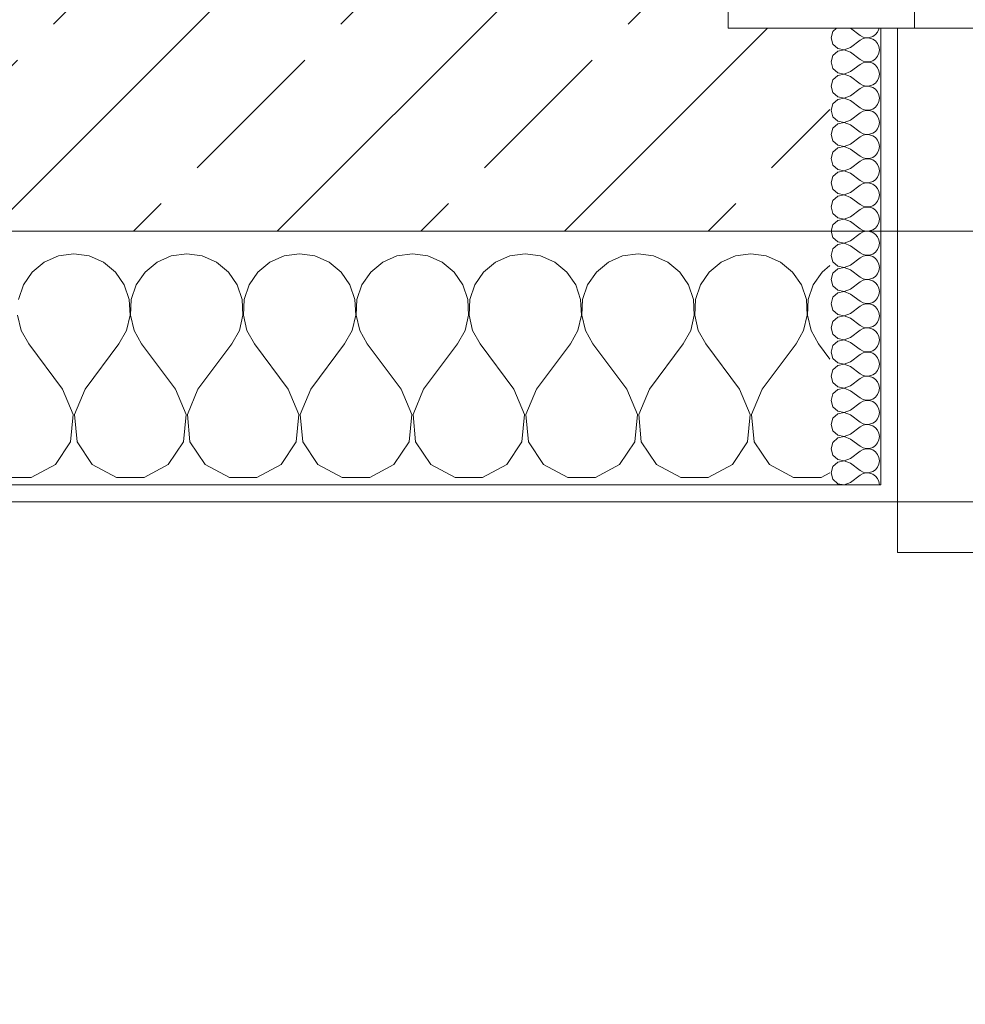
# Model space of a CAD drawing. Header units: metres. Extents: x -4 to 100, y -11 to 17.
# Tile 7 of 256: x 0.701 to 1.26, y -0.452 to 0.13. Entities that reach past the tile are written whole.
import ezdxf

# ---------------------------------------------------------------- set-up
doc = ezdxf.new("R2010")
doc.units = ezdxf.units.M
doc.header["$MEASUREMENT"] = 0
doc.linetypes.add('Strichlinie eng', pattern=[0.115, 0.075, -0.04])
for name, color, linetype in [('152 - Bemaßung_ Beschriftung.Ausbau', 7, 'Continuous'), ('603 - Struktur.Bodenplatte_ Decke Roh', 7, 'Continuous'), ('604 - Struktur.Wand Aussen', 7, 'Continuous')]:
    doc.layers.add(name, color=color, linetype=linetype)
doc.styles.add('ERSTELLTER_STIL_2', font='txt')
doc.dimstyles.new('ERSTELLTER_STIL__3', dxfattribs={"dimtxt": 0.1, "dimasz": 0.0532, "dimexe": 0.18, "dimexo": 0.0625, "dimgap": 0, "dimtad": 1, "dimzin": 0, "dimdsep": 46, "dimtxsty": 'ERSTELLTER_STIL_2', "dimblk": 'ARROWHEAD_2', "dimblk1": 'ARROWHEAD_2', "dimblk2": 'ARROWHEAD_2', "dimcen": 0.09, "dimse1": 1, "dimse2": 1, "dimclrd": 7, "dimclre": 7, "dimclrt": 7, "dimazin": 0, "dimtfac": 1, "dimtdec": 4, "dimtmove": 0, "dimatfit": 3, "dimfxl": 1, "dimtolj": 1, "dimtzin": 0, "dimarcsym": 0})
doc.dimstyles.new('ERSTELLTER_STIL__5', dxfattribs={"dimtxt": 0.1, "dimasz": 0.0532, "dimexe": 0.18, "dimexo": 0.0625, "dimgap": 0, "dimtad": 1, "dimtih": 1, "dimtoh": 1, "dimzin": 0, "dimdsep": 46, "dimtxsty": 'ERSTELLTER_STIL_2', "dimblk": 'ARROWHEAD_2', "dimblk1": 'ARROWHEAD_2', "dimblk2": 'ARROWHEAD_2', "dimcen": 0.09, "dimse1": 1, "dimse2": 1, "dimclrd": 7, "dimclre": 7, "dimclrt": 7, "dimazin": 0, "dimtfac": 1, "dimtdec": 4, "dimtmove": 0, "dimatfit": 3, "dimfxl": 1, "dimtolj": 1, "dimtzin": 0, "dimarcsym": 0})
doc.dimstyles.new('ERSTELLTER_STIL__6', dxfattribs={"dimtxt": 0.1, "dimasz": 0.0532, "dimexe": 0.18, "dimexo": 0.0625, "dimgap": 0, "dimtad": 1, "dimtih": 1, "dimtoh": 1, "dimzin": 0, "dimdsep": 46, "dimtxsty": 'ERSTELLTER_STIL_2', "dimblk": 'ARROWHEAD_2', "dimblk1": 'ARROWHEAD_2', "dimblk2": 'ARROWHEAD_2', "dimcen": 0.09, "dimse1": 1, "dimse2": 1, "dimclrd": 7, "dimclre": 7, "dimclrt": 7, "dimazin": 0, "dimtfac": 1, "dimtdec": 4, "dimtmove": 2, "dimatfit": 3, "dimfxl": 1, "dimtolj": 1, "dimtzin": 0, "dimarcsym": 0})
pattern_1 = [(0, (0, 0), (0, 0.0866025), [0, -0.05]), (0, (0.025, 0.0433), (0, 0.0866025), [0, -0.05])]

# ---------------------------------------------------------------- blocks, each defined once
blk = doc.blocks.new('*X117')
at = {"layer": '604 - Struktur.Wand Aussen', "color": 7, "linetype": 'Continuous', "lineweight": 5}
for p, q in [((0.72422, -0.0096), (0.71581, -0.01331)), ((0.73333, -0.00833), (0.72422, -0.0096)), ((0.74244, -0.0096), (0.73333, -0.00833)), ((0.75086, -0.01331), (0.74244, -0.0096)), ((0.79089, -0.0096), (0.78248, -0.01331)), ((0.8, -0.00833), (0.79089, -0.0096)), ((0.80911, -0.0096), (0.8, -0.00833)), ((0.81752, -0.01331), (0.80911, -0.0096)), ((0.85756, -0.0096), (0.84914, -0.01331)), ((0.86667, -0.00833), (0.85756, -0.0096)), ((0.87578, -0.0096), (0.86667, -0.00833)), ((0.88419, -0.01331), (0.87578, -0.0096)), ((0.92422, -0.0096), (0.91581, -0.01331)), ((0.93333, -0.00833), (0.92422, -0.0096)), ((0.94244, -0.0096), (0.93333, -0.00833)), ((0.95086, -0.01331), (0.94244, -0.0096)), ((0.99089, -0.0096), (0.98248, -0.01331)), ((1, -0.00833), (0.99089, -0.0096)), ((1.00911, -0.0096), (1, -0.00833)), ((1.01752, -0.01331), (1.00911, -0.0096)), ((1.05756, -0.0096), (1.04914, -0.01331)), ((1.06667, -0.00833), (1.05756, -0.0096)), ((1.07578, -0.0096), (1.06667, -0.00833)), ((1.08419, -0.01331), (1.07578, -0.0096)), ((1.12422, -0.0096), (1.11581, -0.01331)), ((1.13333, -0.00833), (1.12422, -0.0096)), ((1.14244, -0.0096), (1.13333, -0.00833)), ((1.15086, -0.01331), (1.14244, -0.0096)), ((0.71581, -0.01331), (0.70873, -0.01918)), ((0.75794, -0.01918), (0.75086, -0.01331)), ((0.78248, -0.01331), (0.77539, -0.01918)), ((0.82461, -0.01918), (0.81752, -0.01331)), ((0.84914, -0.01331), (0.84206, -0.01918)), ((0.89127, -0.01918), (0.88419, -0.01331)), ((0.91581, -0.01331), (0.90873, -0.01918)), ((0.95794, -0.01918), (0.95086, -0.01331)), ((0.98248, -0.01331), (0.97539, -0.01918)), ((1.02461, -0.01918), (1.01752, -0.01331)), ((1.04914, -0.01331), (1.04206, -0.01918)), ((1.09127, -0.01918), (1.08419, -0.01331)), ((1.11581, -0.01331), (1.10873, -0.01918)), ((1.15794, -0.01918), (1.15086, -0.01331)), ((1.18, -0.01536), (1.17539, -0.01918)), ((0.70873, -0.01918), (0.70352, -0.02676)), ((0.76315, -0.02676), (0.75794, -0.01918)), ((0.77539, -0.01918), (0.77019, -0.02676)), ((0.82981, -0.02676), (0.82461, -0.01918)), ((0.84206, -0.01918), (0.83685, -0.02676)), ((0.89648, -0.02676), (0.89127, -0.01918)), ((0.90873, -0.01918), (0.90352, -0.02676)), ((0.96315, -0.02676), (0.95794, -0.01918)), ((0.97539, -0.01918), (0.97019, -0.02676)), ((1.02981, -0.02676), (1.02461, -0.01918)), ((1.04206, -0.01918), (1.03685, -0.02676)), ((1.09648, -0.02676), (1.09127, -0.01918)), ((1.10873, -0.01918), (1.10352, -0.02676)), ((1.16315, -0.02676), (1.15794, -0.01918)), ((1.17539, -0.01918), (1.17019, -0.02676)), ((0.70352, -0.02676), (0.70058, -0.03547)), ((0.76609, -0.03547), (0.76315, -0.02676)), ((0.77019, -0.02676), (0.76725, -0.03547)), ((0.83275, -0.03547), (0.82981, -0.02676)), ((0.83685, -0.02676), (0.83391, -0.03547)), ((0.89942, -0.03547), (0.89648, -0.02676)), ((0.90352, -0.02676), (0.90058, -0.03547)), ((0.96609, -0.03547), (0.96315, -0.02676)), ((0.97019, -0.02676), (0.96725, -0.03547)), ((1.03275, -0.03547), (1.02981, -0.02676)), ((1.03685, -0.02676), (1.03391, -0.03547)), ((1.09942, -0.03547), (1.09648, -0.02676)), ((1.10352, -0.02676), (1.10058, -0.03547)), ((1.16609, -0.03547), (1.16315, -0.02676)), ((1.17019, -0.02676), (1.16725, -0.03547)), ((0.76653, -0.04466), (0.76609, -0.03547)), ((0.76725, -0.03547), (0.7668, -0.04466)), ((0.8332, -0.04466), (0.83275, -0.03547)), ((0.83391, -0.03547), (0.83347, -0.04466)), ((0.89987, -0.04466), (0.89942, -0.03547)), ((0.90058, -0.03547), (0.90013, -0.04466)), ((0.96653, -0.04466), (0.96609, -0.03547)), ((0.96725, -0.03547), (0.9668, -0.04466)), ((1.0332, -0.04466), (1.03275, -0.03547)), ((1.03391, -0.03547), (1.03347, -0.04466)), ((1.09987, -0.04466), (1.09942, -0.03547)), ((1.10058, -0.03547), (1.10013, -0.04466)), ((1.16653, -0.04466), (1.16609, -0.03547)), ((1.16725, -0.03547), (1.1668, -0.04466)), ((0.70013, -0.04466), (0.70222, -0.05362)), ((0.76445, -0.05362), (0.76653, -0.04466)), ((0.7668, -0.04466), (0.76888, -0.05362)), ((0.83112, -0.05362), (0.8332, -0.04466)), ((0.83347, -0.04466), (0.83555, -0.05362)), ((0.89778, -0.05362), (0.89987, -0.04466)), ((0.90013, -0.04466), (0.90222, -0.05362)), ((0.96445, -0.05362), (0.96653, -0.04466)), ((0.9668, -0.04466), (0.96888, -0.05362)), ((1.03112, -0.05362), (1.0332, -0.04466)), ((1.03347, -0.04466), (1.03555, -0.05362)), ((1.09778, -0.05362), (1.09987, -0.04466)), ((1.10013, -0.04466), (1.10222, -0.05362)), ((1.16445, -0.05362), (1.16653, -0.04466)), ((1.1668, -0.04466), (1.16888, -0.05362)), ((0.70222, -0.05362), (0.70667, -0.06167)), ((0.76, -0.06167), (0.76445, -0.05362)), ((0.76888, -0.05362), (0.77333, -0.06167)), ((0.82667, -0.06167), (0.83112, -0.05362)), ((0.83555, -0.05362), (0.84, -0.06167)), ((0.89333, -0.06167), (0.89778, -0.05362)), ((0.90222, -0.05362), (0.90667, -0.06167)), ((0.96, -0.06167), (0.96445, -0.05362)), ((0.96888, -0.05362), (0.97333, -0.06167)), ((1.02667, -0.06167), (1.03112, -0.05362)), ((1.03555, -0.05362), (1.04, -0.06167)), ((1.09333, -0.06167), (1.09778, -0.05362)), ((1.10222, -0.05362), (1.10667, -0.06167)), ((1.16, -0.06167), (1.16445, -0.05362)), ((1.16888, -0.05362), (1.17333, -0.06167)), ((0.72667, -0.08833), (0.70667, -0.06167)), ((0.74, -0.08833), (0.76, -0.06167)), ((0.79333, -0.08833), (0.77333, -0.06167)), ((0.80667, -0.08833), (0.82667, -0.06167)), ((0.86, -0.08833), (0.84, -0.06167)), ((0.87333, -0.08833), (0.89333, -0.06167)), ((0.92667, -0.08833), (0.90667, -0.06167)), ((0.94, -0.08833), (0.96, -0.06167)), ((0.99333, -0.08833), (0.97333, -0.06167)), ((1.00667, -0.08833), (1.02667, -0.06167)), ((1.06, -0.08833), (1.04, -0.06167)), ((1.07333, -0.08833), (1.09333, -0.06167)), ((1.12667, -0.08833), (1.10667, -0.06167)), ((1.14, -0.08833), (1.16, -0.06167)), ((1.18, -0.07056), (1.17333, -0.06167)), ((0.73295, -0.1033), (0.72667, -0.08833)), ((0.74, -0.08833), (0.73371, -0.1033)), ((0.79962, -0.1033), (0.79333, -0.08833)), ((0.80667, -0.08833), (0.80038, -0.1033)), ((0.86629, -0.1033), (0.86, -0.08833)), ((0.87333, -0.08833), (0.86705, -0.1033)), ((0.93295, -0.1033), (0.92667, -0.08833)), ((0.94, -0.08833), (0.93371, -0.1033)), ((0.99962, -0.1033), (0.99333, -0.08833)), ((1.00667, -0.08833), (1.00038, -0.1033)), ((1.06629, -0.1033), (1.06, -0.08833)), ((1.07333, -0.08833), (1.06705, -0.1033)), ((1.13295, -0.1033), (1.12667, -0.08833)), ((1.14, -0.08833), (1.13371, -0.1033)), ((0.73142, -0.11947), (0.73295, -0.1033)), ((0.73371, -0.1033), (0.73525, -0.11947)), ((0.79808, -0.11947), (0.79962, -0.1033)), ((0.80038, -0.1033), (0.80192, -0.11947)), ((0.86475, -0.11947), (0.86629, -0.1033)), ((0.86705, -0.1033), (0.86858, -0.11947)), ((0.93142, -0.11947), (0.93295, -0.1033)), ((0.93371, -0.1033), (0.93525, -0.11947)), ((0.99808, -0.11947), (0.99962, -0.1033)), ((1.00038, -0.1033), (1.00192, -0.11947)), ((1.06475, -0.11947), (1.06629, -0.1033)), ((1.06705, -0.1033), (1.06858, -0.11947)), ((1.13142, -0.11947), (1.13295, -0.1033)), ((1.13371, -0.1033), (1.13525, -0.11947)), ((0.72243, -0.13299), (0.73142, -0.11947)), ((0.73525, -0.11947), (0.74424, -0.13299)), ((0.7891, -0.13299), (0.79808, -0.11947)), ((0.80192, -0.11947), (0.8109, -0.13299)), ((0.85576, -0.13299), (0.86475, -0.11947)), ((0.86858, -0.11947), (0.87757, -0.13299)), ((0.92243, -0.13299), (0.93142, -0.11947)), ((0.93525, -0.11947), (0.94424, -0.13299)), ((0.9891, -0.13299), (0.99808, -0.11947)), ((1.00192, -0.11947), (1.0109, -0.13299)), ((1.05576, -0.13299), (1.06475, -0.11947)), ((1.06858, -0.11947), (1.07757, -0.13299)), ((1.12243, -0.13299), (1.13142, -0.11947)), ((1.13525, -0.11947), (1.14424, -0.13299)), ((0.70812, -0.14066), (0.72243, -0.13299)), ((0.74424, -0.13299), (0.75855, -0.14066)), ((0.77479, -0.14066), (0.7891, -0.13299)), ((0.8109, -0.13299), (0.82521, -0.14066)), ((0.84145, -0.14066), (0.85576, -0.13299)), ((0.87757, -0.13299), (0.89188, -0.14066)), ((0.90812, -0.14066), (0.92243, -0.13299)), ((0.94424, -0.13299), (0.95855, -0.14066)), ((0.97479, -0.14066), (0.9891, -0.13299)), ((1.0109, -0.13299), (1.02521, -0.14066)), ((1.04145, -0.14066), (1.05576, -0.13299)), ((1.07757, -0.13299), (1.09188, -0.14066)), ((1.10812, -0.14066), (1.12243, -0.13299)), ((1.14424, -0.13299), (1.15855, -0.14066)), ((1.17479, -0.14066), (1.18, -0.13787)), ((0.69188, -0.14066), (0.70812, -0.14066)), ((0.75855, -0.14066), (0.77479, -0.14066)), ((0.82521, -0.14066), (0.84145, -0.14066)), ((0.89188, -0.14066), (0.90812, -0.14066)), ((0.95855, -0.14066), (0.97479, -0.14066)), ((1.02521, -0.14066), (1.04145, -0.14066)), ((1.09188, -0.14066), (1.10812, -0.14066)), ((1.15855, -0.14066), (1.17479, -0.14066))]:
    blk.add_line(p, q, dxfattribs=at)
blk = doc.blocks.new('*X153')
at = {"layer": '604 - Struktur.Wand Aussen', "color": 7, "linetype": 'Continuous', "lineweight": 5}
for p, q in [((1.18178, 0.12304), (1.18071, 0.11929)), ((1.18392, 0.125), (1.18178, 0.12304)), ((1.19214, 0.125), (1.19786, 0.12071)), ((1.20696, 0.12116), (1.20822, 0.12267)), ((1.20822, 0.12267), (1.20901, 0.12448)), ((1.20901, 0.12448), (1.20909, 0.125)), ((1.18071, 0.11929), (1.18178, 0.11553)), ((1.19214, 0.11357), (1.19786, 0.11786)), ((1.19786, 0.12071), (1.19958, 0.11976)), ((1.19958, 0.11881), (1.19786, 0.11786)), ((1.19958, 0.11976), (1.2015, 0.11931)), ((1.2015, 0.11926), (1.19958, 0.11881)), ((1.2015, 0.11931), (1.20347, 0.11941)), ((1.20347, 0.11916), (1.2015, 0.11926)), ((1.20347, 0.11941), (1.20534, 0.12004)), ((1.20534, 0.11853), (1.20347, 0.11916)), ((1.20534, 0.12004), (1.20696, 0.12116)), ((1.20696, 0.11742), (1.20534, 0.11853)), ((1.20822, 0.1159), (1.20696, 0.11742)), ((1.18178, 0.11553), (1.18466, 0.1129)), ((1.18466, 0.11139), (1.18178, 0.10876)), ((1.18466, 0.1129), (1.1885, 0.11217)), ((1.1885, 0.11211), (1.18466, 0.11139)), ((1.1885, 0.11217), (1.19214, 0.11357)), ((1.19214, 0.11071), (1.1885, 0.11211)), ((1.19214, 0.11071), (1.19786, 0.10643)), ((1.20901, 0.11409), (1.20822, 0.1159)), ((1.20929, 0.11214), (1.20901, 0.11409)), ((1.20901, 0.11019), (1.20929, 0.11214)), ((1.18178, 0.10876), (1.18071, 0.105)), ((1.18071, 0.105), (1.18178, 0.10124)), ((1.19786, 0.10643), (1.19958, 0.10547)), ((1.19958, 0.10547), (1.2015, 0.10503)), ((1.2015, 0.10497), (1.19958, 0.10453)), ((1.2015, 0.10503), (1.20347, 0.10512)), ((1.20347, 0.10488), (1.2015, 0.10497)), ((1.20347, 0.10512), (1.20534, 0.10575)), ((1.20534, 0.10425), (1.20347, 0.10488)), ((1.20534, 0.10575), (1.20696, 0.10687)), ((1.20696, 0.10687), (1.20822, 0.10839)), ((1.20822, 0.10839), (1.20901, 0.11019)), ((1.18178, 0.10124), (1.18466, 0.09861)), ((1.1885, 0.09789), (1.19214, 0.09929)), ((1.19214, 0.09929), (1.19786, 0.10357)), ((1.19958, 0.10453), (1.19786, 0.10357)), ((1.20696, 0.10313), (1.20534, 0.10425)), ((1.20822, 0.10161), (1.20696, 0.10313)), ((1.20901, 0.09981), (1.20822, 0.10161)), ((1.20929, 0.09786), (1.20901, 0.09981)), ((1.18178, 0.09447), (1.18071, 0.09071)), ((1.18466, 0.0971), (1.18178, 0.09447)), ((1.18466, 0.09861), (1.1885, 0.09789)), ((1.1885, 0.09783), (1.18466, 0.0971)), ((1.19214, 0.09643), (1.1885, 0.09783)), ((1.19214, 0.09643), (1.19786, 0.09214)), ((1.20696, 0.09258), (1.20822, 0.0941)), ((1.20822, 0.0941), (1.20901, 0.09591)), ((1.20901, 0.09591), (1.20929, 0.09786)), ((1.18071, 0.09071), (1.18178, 0.08696)), ((1.19214, 0.085), (1.19786, 0.08929)), ((1.19786, 0.09214), (1.19958, 0.09119)), ((1.19958, 0.09024), (1.19786, 0.08929)), ((1.19958, 0.09119), (1.2015, 0.09074)), ((1.2015, 0.09069), (1.19958, 0.09024)), ((1.2015, 0.09074), (1.20347, 0.09084)), ((1.20347, 0.09059), (1.2015, 0.09069)), ((1.20347, 0.09084), (1.20534, 0.09147)), ((1.20534, 0.08996), (1.20347, 0.09059)), ((1.20534, 0.09147), (1.20696, 0.09258)), ((1.20696, 0.08884), (1.20534, 0.08996)), ((1.20822, 0.08733), (1.20696, 0.08884)), ((1.20901, 0.08552), (1.20822, 0.08733)), ((1.18178, 0.08696), (1.18466, 0.08433)), ((1.18466, 0.08282), (1.18178, 0.08018)), ((1.18466, 0.08433), (1.1885, 0.0836)), ((1.1885, 0.08354), (1.18466, 0.08282)), ((1.1885, 0.0836), (1.19214, 0.085)), ((1.19214, 0.08214), (1.1885, 0.08354)), ((1.19214, 0.08214), (1.19786, 0.07786)), ((1.20822, 0.07982), (1.20901, 0.08162)), ((1.20929, 0.08357), (1.20901, 0.08552)), ((1.20901, 0.08162), (1.20929, 0.08357)), ((1.18178, 0.08018), (1.18071, 0.07643)), ((1.18071, 0.07643), (1.18178, 0.07267)), ((1.19786, 0.07786), (1.19958, 0.0769)), ((1.19958, 0.07595), (1.19786, 0.075)), ((1.19958, 0.0769), (1.2015, 0.07646)), ((1.2015, 0.0764), (1.19958, 0.07595)), ((1.2015, 0.07646), (1.20347, 0.07655)), ((1.20347, 0.0763), (1.2015, 0.0764)), ((1.20347, 0.07655), (1.20534, 0.07718)), ((1.20534, 0.07567), (1.20347, 0.0763)), ((1.20534, 0.07718), (1.20696, 0.0783)), ((1.20696, 0.07456), (1.20534, 0.07567)), ((1.20696, 0.0783), (1.20822, 0.07982)), ((1.18178, 0.07267), (1.18466, 0.07004)), ((1.18466, 0.07004), (1.1885, 0.06931)), ((1.1885, 0.06931), (1.19214, 0.07071)), ((1.19214, 0.07071), (1.19786, 0.075)), ((1.20822, 0.07304), (1.20696, 0.07456)), ((1.20901, 0.07124), (1.20822, 0.07304)), ((1.20929, 0.06929), (1.20901, 0.07124)), ((1.18178, 0.0659), (1.18071, 0.06214)), ((1.18466, 0.06853), (1.18178, 0.0659)), ((1.1885, 0.06926), (1.18466, 0.06853)), ((1.19214, 0.06786), (1.1885, 0.06926)), ((1.19214, 0.06786), (1.19786, 0.06357)), ((1.20696, 0.06401), (1.20822, 0.06553)), ((1.20822, 0.06553), (1.20901, 0.06733)), ((1.20901, 0.06733), (1.20929, 0.06929)), ((1.18071, 0.06214), (1.18178, 0.05839)), ((1.18178, 0.05839), (1.18466, 0.05575)), ((1.19214, 0.05643), (1.19786, 0.06071)), ((1.19786, 0.06357), (1.19958, 0.06262)), ((1.19958, 0.06167), (1.19786, 0.06071)), ((1.19958, 0.06262), (1.2015, 0.06217)), ((1.2015, 0.06211), (1.19958, 0.06167)), ((1.2015, 0.06217), (1.20347, 0.06227)), ((1.20347, 0.06202), (1.2015, 0.06211)), ((1.20347, 0.06227), (1.20534, 0.0629)), ((1.20534, 0.06139), (1.20347, 0.06202)), ((1.20534, 0.0629), (1.20696, 0.06401)), ((1.20696, 0.06027), (1.20534, 0.06139)), ((1.20822, 0.05876), (1.20696, 0.06027)), ((1.20901, 0.05695), (1.20822, 0.05876)), ((1.18466, 0.05425), (1.18178, 0.05161)), ((1.18466, 0.05575), (1.1885, 0.05503)), ((1.1885, 0.05497), (1.18466, 0.05425)), ((1.1885, 0.05503), (1.19214, 0.05643)), ((1.19214, 0.05357), (1.1885, 0.05497)), ((1.19214, 0.05357), (1.19786, 0.04929)), ((1.20822, 0.05124), (1.20901, 0.05305)), ((1.20929, 0.055), (1.20901, 0.05695)), ((1.20901, 0.05305), (1.20929, 0.055)), ((1.18178, 0.05161), (1.18071, 0.04786)), ((1.18071, 0.04786), (1.18178, 0.0441)), ((1.19786, 0.04929), (1.19958, 0.04833)), ((1.19958, 0.04738), (1.19786, 0.04643)), ((1.19958, 0.04833), (1.2015, 0.04789)), ((1.2015, 0.04783), (1.19958, 0.04738)), ((1.2015, 0.04789), (1.20347, 0.04798)), ((1.20347, 0.04773), (1.2015, 0.04783)), ((1.20347, 0.04798), (1.20534, 0.04861)), ((1.20534, 0.0471), (1.20347, 0.04773)), ((1.20534, 0.04861), (1.20696, 0.04973)), ((1.20696, 0.04599), (1.20534, 0.0471)), ((1.20696, 0.04973), (1.20822, 0.05124)), ((1.18178, 0.0441), (1.18466, 0.04147)), ((1.18466, 0.04147), (1.1885, 0.04074)), ((1.1885, 0.04074), (1.19214, 0.04214)), ((1.19214, 0.04214), (1.19786, 0.04643)), ((1.20822, 0.04447), (1.20696, 0.04599)), ((1.20901, 0.04267), (1.20822, 0.04447)), ((1.20929, 0.04071), (1.20901, 0.04267)), ((1.18178, 0.03733), (1.18071, 0.03357)), ((1.18466, 0.03996), (1.18178, 0.03733)), ((1.1885, 0.04069), (1.18466, 0.03996)), ((1.19214, 0.03929), (1.1885, 0.04069)), ((1.19214, 0.03929), (1.19786, 0.035)), ((1.19786, 0.035), (1.19958, 0.03405)), ((1.20534, 0.03433), (1.20696, 0.03544)), ((1.20696, 0.03544), (1.20822, 0.03696)), ((1.20822, 0.03696), (1.20901, 0.03876)), ((1.20901, 0.03876), (1.20929, 0.04071)), ((1.18071, 0.03357), (1.18178, 0.02982)), ((1.18178, 0.02982), (1.18466, 0.02718)), ((1.19214, 0.02786), (1.19786, 0.03214)), ((1.19958, 0.0331), (1.19786, 0.03214)), ((1.19958, 0.03405), (1.2015, 0.0336)), ((1.2015, 0.03354), (1.19958, 0.0331)), ((1.2015, 0.0336), (1.20347, 0.0337)), ((1.20347, 0.03345), (1.2015, 0.03354)), ((1.20347, 0.0337), (1.20534, 0.03433)), ((1.20534, 0.03282), (1.20347, 0.03345)), ((1.20696, 0.0317), (1.20534, 0.03282)), ((1.20822, 0.03018), (1.20696, 0.0317)), ((1.20901, 0.02838), (1.20822, 0.03018)), ((1.18466, 0.02567), (1.18178, 0.02304)), ((1.18466, 0.02718), (1.1885, 0.02646)), ((1.1885, 0.0264), (1.18466, 0.02567)), ((1.1885, 0.02646), (1.19214, 0.02786)), ((1.19214, 0.025), (1.1885, 0.0264)), ((1.19214, 0.025), (1.19786, 0.02071)), ((1.20822, 0.02267), (1.20901, 0.02448)), ((1.20929, 0.02643), (1.20901, 0.02838)), ((1.20901, 0.02448), (1.20929, 0.02643)), ((1.18178, 0.02304), (1.18071, 0.01929)), ((1.18071, 0.01929), (1.18178, 0.01553)), ((1.19214, 0.01357), (1.19786, 0.01786)), ((1.19786, 0.02071), (1.19958, 0.01976)), ((1.19958, 0.01881), (1.19786, 0.01786)), ((1.19958, 0.01976), (1.2015, 0.01931)), ((1.2015, 0.01926), (1.19958, 0.01881)), ((1.2015, 0.01931), (1.20347, 0.01941)), ((1.20347, 0.01916), (1.2015, 0.01926)), ((1.20347, 0.01941), (1.20534, 0.02004)), ((1.20534, 0.01853), (1.20347, 0.01916)), ((1.20534, 0.02004), (1.20696, 0.02116)), ((1.20696, 0.01742), (1.20534, 0.01853)), ((1.20696, 0.02116), (1.20822, 0.02267)), ((1.18178, 0.01553), (1.18466, 0.0129)), ((1.18466, 0.0129), (1.1885, 0.01217)), ((1.1885, 0.01211), (1.18466, 0.01139)), ((1.1885, 0.01217), (1.19214, 0.01357)), ((1.19214, 0.01071), (1.1885, 0.01211)), ((1.20822, 0.0159), (1.20696, 0.01742)), ((1.20901, 0.01409), (1.20822, 0.0159)), ((1.20929, 0.01214), (1.20901, 0.01409)), ((1.20901, 0.01019), (1.20929, 0.01214)), ((1.18178, 0.00876), (1.18071, 0.005)), ((1.18466, 0.01139), (1.18178, 0.00876)), ((1.19214, 0.01071), (1.19786, 0.00643)), ((1.19786, 0.00643), (1.19958, 0.00547)), ((1.20534, 0.00575), (1.20696, 0.00687)), ((1.20696, 0.00687), (1.20822, 0.00839)), ((1.20822, 0.00839), (1.20901, 0.01019)), ((1.18071, 0.005), (1.18178, 0.00124)), ((1.18178, 0.00124), (1.18466, -0.00139)), ((1.19214, -0.00071), (1.19786, 0.00357)), ((1.19958, 0.00453), (1.19786, 0.00357)), ((1.19958, 0.00547), (1.2015, 0.00503)), ((1.2015, 0.00497), (1.19958, 0.00453)), ((1.2015, 0.00503), (1.20347, 0.00512)), ((1.20347, 0.00488), (1.2015, 0.00497)), ((1.20347, 0.00512), (1.20534, 0.00575)), ((1.20534, 0.00425), (1.20347, 0.00488)), ((1.20696, 0.00313), (1.20534, 0.00425)), ((1.20822, 0.00161), (1.20696, 0.00313)), ((1.20901, -0.00019), (1.20822, 0.00161)), ((1.18178, -0.00553), (1.18071, -0.00929)), ((1.18466, -0.0029), (1.18178, -0.00553)), ((1.18466, -0.00139), (1.1885, -0.00211)), ((1.1885, -0.00217), (1.18466, -0.0029)), ((1.1885, -0.00211), (1.19214, -0.00071)), ((1.19214, -0.00357), (1.1885, -0.00217)), ((1.19214, -0.00357), (1.19786, -0.00786)), ((1.20822, -0.0059), (1.20901, -0.00409)), ((1.20929, -0.00214), (1.20901, -0.00019)), ((1.20901, -0.00409), (1.20929, -0.00214)), ((1.18071, -0.00929), (1.18178, -0.01304)), ((1.19214, -0.015), (1.19786, -0.01071)), ((1.19786, -0.00786), (1.19958, -0.00881)), ((1.19958, -0.00976), (1.19786, -0.01071)), ((1.19958, -0.00881), (1.2015, -0.00926)), ((1.2015, -0.00931), (1.19958, -0.00976)), ((1.2015, -0.00926), (1.20347, -0.00916)), ((1.20347, -0.00941), (1.2015, -0.00931)), ((1.20347, -0.00916), (1.20534, -0.00853)), ((1.20534, -0.01004), (1.20347, -0.00941)), ((1.20534, -0.00853), (1.20696, -0.00742)), ((1.20696, -0.01116), (1.20534, -0.01004)), ((1.20696, -0.00742), (1.20822, -0.0059)), ((1.20822, -0.01267), (1.20696, -0.01116)), ((1.18178, -0.01304), (1.18466, -0.01567)), ((1.18466, -0.01718), (1.18178, -0.01982)), ((1.18466, -0.01567), (1.1885, -0.0164)), ((1.1885, -0.01646), (1.18466, -0.01718)), ((1.1885, -0.0164), (1.19214, -0.015)), ((1.19214, -0.01786), (1.1885, -0.01646)), ((1.20901, -0.01448), (1.20822, -0.01267)), ((1.20929, -0.01643), (1.20901, -0.01448)), ((1.20901, -0.01838), (1.20929, -0.01643)), ((1.18178, -0.01982), (1.18071, -0.02357)), ((1.19214, -0.01786), (1.19786, -0.02214)), ((1.19786, -0.02214), (1.19958, -0.0231)), ((1.19958, -0.0231), (1.2015, -0.02354)), ((1.20347, -0.02345), (1.20534, -0.02282)), ((1.20534, -0.02282), (1.20696, -0.0217)), ((1.20696, -0.0217), (1.20822, -0.02018)), ((1.20822, -0.02018), (1.20901, -0.01838)), ((1.18071, -0.02357), (1.18178, -0.02733)), ((1.18178, -0.02733), (1.18466, -0.02996)), ((1.19214, -0.02929), (1.19786, -0.025)), ((1.19958, -0.02405), (1.19786, -0.025)), ((1.2015, -0.0236), (1.19958, -0.02405)), ((1.2015, -0.02354), (1.20347, -0.02345)), ((1.20347, -0.0237), (1.2015, -0.0236)), ((1.20534, -0.02433), (1.20347, -0.0237)), ((1.20696, -0.02544), (1.20534, -0.02433)), ((1.20822, -0.02696), (1.20696, -0.02544)), ((1.20901, -0.02876), (1.20822, -0.02696)), ((1.20929, -0.03071), (1.20901, -0.02876)), ((1.18178, -0.0341), (1.18071, -0.03786)), ((1.18466, -0.03147), (1.18178, -0.0341)), ((1.18466, -0.02996), (1.1885, -0.03069)), ((1.1885, -0.03074), (1.18466, -0.03147)), ((1.1885, -0.03069), (1.19214, -0.02929)), ((1.19214, -0.03214), (1.1885, -0.03074)), ((1.19214, -0.03214), (1.19786, -0.03643)), ((1.20696, -0.03599), (1.20822, -0.03447)), ((1.20822, -0.03447), (1.20901, -0.03267)), ((1.20901, -0.03267), (1.20929, -0.03071)), ((1.18071, -0.03786), (1.18178, -0.04161)), ((1.19214, -0.04357), (1.19786, -0.03929)), ((1.19786, -0.03643), (1.19958, -0.03738)), ((1.19958, -0.03833), (1.19786, -0.03929)), ((1.19958, -0.03738), (1.2015, -0.03783)), ((1.2015, -0.03789), (1.19958, -0.03833)), ((1.2015, -0.03783), (1.20347, -0.03773)), ((1.20347, -0.03798), (1.2015, -0.03789)), ((1.20347, -0.03773), (1.20534, -0.0371)), ((1.20534, -0.03861), (1.20347, -0.03798)), ((1.20534, -0.0371), (1.20696, -0.03599)), ((1.20696, -0.03973), (1.20534, -0.03861)), ((1.20822, -0.04124), (1.20696, -0.03973)), ((1.18178, -0.04161), (1.18466, -0.04425)), ((1.18466, -0.04575), (1.18178, -0.04839)), ((1.18466, -0.04425), (1.1885, -0.04497)), ((1.1885, -0.04503), (1.18466, -0.04575)), ((1.1885, -0.04497), (1.19214, -0.04357)), ((1.19214, -0.04643), (1.1885, -0.04503)), ((1.19214, -0.04643), (1.19786, -0.05071)), ((1.20901, -0.04305), (1.20822, -0.04124)), ((1.20929, -0.045), (1.20901, -0.04305)), ((1.20901, -0.04695), (1.20929, -0.045)), ((1.18178, -0.04839), (1.18071, -0.05214)), ((1.18071, -0.05214), (1.18178, -0.0559)), ((1.19786, -0.05071), (1.19958, -0.05167)), ((1.19958, -0.05167), (1.2015, -0.05211)), ((1.2015, -0.05217), (1.19958, -0.05262)), ((1.2015, -0.05211), (1.20347, -0.05202)), ((1.20347, -0.05227), (1.2015, -0.05217)), ((1.20347, -0.05202), (1.20534, -0.05139)), ((1.20534, -0.0529), (1.20347, -0.05227)), ((1.20534, -0.05139), (1.20696, -0.05027)), ((1.20696, -0.05027), (1.20822, -0.04876)), ((1.20822, -0.04876), (1.20901, -0.04695)), ((1.18178, -0.0559), (1.18466, -0.05853)), ((1.1885, -0.05926), (1.19214, -0.05786)), ((1.19214, -0.05786), (1.19786, -0.05357)), ((1.19958, -0.05262), (1.19786, -0.05357)), ((1.20696, -0.05401), (1.20534, -0.0529)), ((1.20822, -0.05553), (1.20696, -0.05401)), ((1.20901, -0.05733), (1.20822, -0.05553)), ((1.20929, -0.05929), (1.20901, -0.05733)), ((1.18178, -0.06267), (1.18071, -0.06643)), ((1.18466, -0.06004), (1.18178, -0.06267)), ((1.18466, -0.05853), (1.1885, -0.05926)), ((1.1885, -0.05931), (1.18466, -0.06004)), ((1.19214, -0.06071), (1.1885, -0.05931)), ((1.19214, -0.06071), (1.19786, -0.065)), ((1.20696, -0.06456), (1.20822, -0.06304)), ((1.20822, -0.06304), (1.20901, -0.06124)), ((1.20901, -0.06124), (1.20929, -0.05929)), ((1.18071, -0.06643), (1.18178, -0.07018)), ((1.19214, -0.07214), (1.19786, -0.06786)), ((1.19786, -0.065), (1.19958, -0.06595)), ((1.19958, -0.0669), (1.19786, -0.06786)), ((1.19958, -0.06595), (1.2015, -0.0664)), ((1.2015, -0.06646), (1.19958, -0.0669)), ((1.2015, -0.0664), (1.20347, -0.0663)), ((1.20347, -0.06655), (1.2015, -0.06646)), ((1.20347, -0.0663), (1.20534, -0.06567)), ((1.20534, -0.06718), (1.20347, -0.06655)), ((1.20534, -0.06567), (1.20696, -0.06456)), ((1.20696, -0.0683), (1.20534, -0.06718)), ((1.20822, -0.06982), (1.20696, -0.0683)), ((1.20901, -0.07162), (1.20822, -0.06982)), ((1.18178, -0.07018), (1.18466, -0.07282)), ((1.18466, -0.07433), (1.18178, -0.07696)), ((1.18466, -0.07282), (1.1885, -0.07354)), ((1.1885, -0.0736), (1.18466, -0.07433)), ((1.1885, -0.07354), (1.19214, -0.07214)), ((1.19214, -0.075), (1.1885, -0.0736)), ((1.19214, -0.075), (1.19786, -0.07929)), ((1.20822, -0.07733), (1.20901, -0.07552)), ((1.20929, -0.07357), (1.20901, -0.07162)), ((1.20901, -0.07552), (1.20929, -0.07357)), ((1.18178, -0.07696), (1.18071, -0.08071)), ((1.18071, -0.08071), (1.18178, -0.08447)), ((1.19786, -0.07929), (1.19958, -0.08024)), ((1.19958, -0.08119), (1.19786, -0.08214)), ((1.19958, -0.08024), (1.2015, -0.08069)), ((1.2015, -0.08074), (1.19958, -0.08119)), ((1.2015, -0.08069), (1.20347, -0.08059)), ((1.20347, -0.08084), (1.2015, -0.08074)), ((1.20347, -0.08059), (1.20534, -0.07996)), ((1.20534, -0.08147), (1.20347, -0.08084)), ((1.20534, -0.07996), (1.20696, -0.07884)), ((1.20696, -0.08258), (1.20534, -0.08147)), ((1.20696, -0.07884), (1.20822, -0.07733)), ((1.18178, -0.08447), (1.18466, -0.0871)), ((1.18466, -0.0871), (1.1885, -0.08783)), ((1.1885, -0.08783), (1.19214, -0.08643)), ((1.19214, -0.08643), (1.19786, -0.08214)), ((1.20822, -0.0841), (1.20696, -0.08258)), ((1.20901, -0.08591), (1.20822, -0.0841)), ((1.20929, -0.08786), (1.20901, -0.08591)), ((1.18178, -0.09124), (1.18071, -0.095)), ((1.18466, -0.08861), (1.18178, -0.09124)), ((1.1885, -0.08789), (1.18466, -0.08861)), ((1.19214, -0.08929), (1.1885, -0.08789)), ((1.19214, -0.08929), (1.19786, -0.09357)), ((1.20696, -0.09313), (1.20822, -0.09161)), ((1.20822, -0.09161), (1.20901, -0.08981)), ((1.20901, -0.08981), (1.20929, -0.08786)), ((1.18071, -0.095), (1.18178, -0.09876)), ((1.18178, -0.09876), (1.18466, -0.10139)), ((1.19214, -0.10071), (1.19786, -0.09643)), ((1.19786, -0.09357), (1.19958, -0.09453)), ((1.19958, -0.09547), (1.19786, -0.09643)), ((1.19958, -0.09453), (1.2015, -0.09497)), ((1.2015, -0.09503), (1.19958, -0.09547)), ((1.2015, -0.09497), (1.20347, -0.09488)), ((1.20347, -0.09512), (1.2015, -0.09503)), ((1.20347, -0.09488), (1.20534, -0.09425)), ((1.20534, -0.09575), (1.20347, -0.09512)), ((1.20534, -0.09425), (1.20696, -0.09313)), ((1.20696, -0.09687), (1.20534, -0.09575)), ((1.20822, -0.09839), (1.20696, -0.09687)), ((1.20901, -0.10019), (1.20822, -0.09839)), ((1.18466, -0.1029), (1.18178, -0.10553)), ((1.18466, -0.10139), (1.1885, -0.10211)), ((1.1885, -0.10217), (1.18466, -0.1029)), ((1.1885, -0.10211), (1.19214, -0.10071)), ((1.19214, -0.10357), (1.1885, -0.10217)), ((1.19214, -0.10357), (1.19786, -0.10786)), ((1.20822, -0.1059), (1.20901, -0.10409)), ((1.20929, -0.10214), (1.20901, -0.10019)), ((1.20901, -0.10409), (1.20929, -0.10214)), ((1.18178, -0.10553), (1.18071, -0.10929)), ((1.18071, -0.10929), (1.18178, -0.11304)), ((1.19786, -0.10786), (1.19958, -0.10881)), ((1.19958, -0.10976), (1.19786, -0.11071)), ((1.19958, -0.10881), (1.2015, -0.10926)), ((1.2015, -0.10931), (1.19958, -0.10976)), ((1.2015, -0.10926), (1.20347, -0.10916)), ((1.20347, -0.10941), (1.2015, -0.10931)), ((1.20347, -0.10916), (1.20534, -0.10853)), ((1.20534, -0.11004), (1.20347, -0.10941)), ((1.20534, -0.10853), (1.20696, -0.10742)), ((1.20696, -0.11116), (1.20534, -0.11004)), ((1.20696, -0.10742), (1.20822, -0.1059)), ((1.18178, -0.11304), (1.18466, -0.11567)), ((1.18466, -0.11567), (1.1885, -0.1164)), ((1.1885, -0.1164), (1.19214, -0.115)), ((1.19214, -0.115), (1.19786, -0.11071)), ((1.20822, -0.11267), (1.20696, -0.11116)), ((1.20901, -0.11448), (1.20822, -0.11267)), ((1.20929, -0.11643), (1.20901, -0.11448)), ((1.18178, -0.11982), (1.18071, -0.12357)), ((1.18466, -0.11718), (1.18178, -0.11982)), ((1.1885, -0.11646), (1.18466, -0.11718)), ((1.19214, -0.11786), (1.1885, -0.11646)), ((1.19214, -0.11786), (1.19786, -0.12214)), ((1.19786, -0.12214), (1.19958, -0.1231)), ((1.20534, -0.12282), (1.20696, -0.1217)), ((1.20696, -0.1217), (1.20822, -0.12018)), ((1.20822, -0.12018), (1.20901, -0.11838)), ((1.20901, -0.11838), (1.20929, -0.11643)), ((1.18071, -0.12357), (1.18178, -0.12733)), ((1.18178, -0.12733), (1.18466, -0.12996)), ((1.19214, -0.12929), (1.19786, -0.125)), ((1.19958, -0.12405), (1.19786, -0.125)), ((1.19958, -0.1231), (1.2015, -0.12354)), ((1.2015, -0.1236), (1.19958, -0.12405)), ((1.2015, -0.12354), (1.20347, -0.12345)), ((1.20347, -0.1237), (1.2015, -0.1236)), ((1.20347, -0.12345), (1.20534, -0.12282)), ((1.20534, -0.12433), (1.20347, -0.1237)), ((1.20696, -0.12544), (1.20534, -0.12433)), ((1.20822, -0.12696), (1.20696, -0.12544)), ((1.20901, -0.12876), (1.20822, -0.12696)), ((1.18466, -0.13147), (1.18178, -0.1341)), ((1.18466, -0.12996), (1.1885, -0.13069)), ((1.1885, -0.13074), (1.18466, -0.13147)), ((1.1885, -0.13069), (1.19214, -0.12929)), ((1.19214, -0.13214), (1.1885, -0.13074)), ((1.19214, -0.13214), (1.19786, -0.13643)), ((1.20822, -0.13447), (1.20901, -0.13267)), ((1.20929, -0.13071), (1.20901, -0.12876)), ((1.20901, -0.13267), (1.20929, -0.13071)), ((1.18178, -0.1341), (1.18071, -0.13786)), ((1.18071, -0.13786), (1.18178, -0.14161)), ((1.19214, -0.14357), (1.19786, -0.13929)), ((1.19786, -0.13643), (1.19958, -0.13738)), ((1.19958, -0.13833), (1.19786, -0.13929)), ((1.19958, -0.13738), (1.2015, -0.13783)), ((1.2015, -0.13789), (1.19958, -0.13833)), ((1.2015, -0.13783), (1.20347, -0.13773)), ((1.20347, -0.13798), (1.2015, -0.13789)), ((1.20347, -0.13773), (1.20534, -0.1371)), ((1.20534, -0.13861), (1.20347, -0.13798)), ((1.20534, -0.1371), (1.20696, -0.13599)), ((1.20696, -0.13973), (1.20534, -0.13861)), ((1.20696, -0.13599), (1.20822, -0.13447)), ((1.18178, -0.14161), (1.18466, -0.14425)), ((1.18466, -0.14425), (1.1885, -0.14497)), ((1.1885, -0.14497), (1.19214, -0.14357)), ((1.20822, -0.14124), (1.20696, -0.13973)), ((1.20901, -0.14305), (1.20822, -0.14124)), ((1.20929, -0.145), (1.20901, -0.14305))]:
    blk.add_line(p, q, dxfattribs=at)
blk = doc.blocks.new('*D420')
at = {"layer": '152 - Bemaßung_ Beschriftung.Ausbau', "color": 7, "linetype": 'Continuous', "lineweight": 5}
for p, q in [((-1.71, 5.89269), (-1.64, 5.85228)), ((-1.675, 0.245), (-1.675, 5.87248)), ((-1.71, 0.26521), (-1.64, 0.22479)), ((-1.6225, 0.245), (-1.7275, 0.245)), ((-1.675, 0.005), (-1.675, 0.245))]:
    blk.add_line(p, q, dxfattribs=at)
at = {"layer": '152 - Bemaßung_ Beschriftung.Ausbau', "color": 7, "lineweight": 5, "char_height": 0.1, "attachment_point": 7, "rotation": 90, "style": 'ERSTELLTER_STIL_2'}
for s, insert in [('\\A1;{\\pql;\\fArial|b0|i0|c0|p38;15}', (-1.695, 5.70048)), ('\\A1;{\\pql;\\fArial|b0|i0|c0|p38;5,62\\fArial|b0|i0|c0|p38;\\A1{\\H.66x;\\S75^  ;}}', (-1.67559, 2.79974))]:
    blk.add_mtext(s, dxfattribs=dict(at, insert=insert))
blk = doc.blocks.new('ARROWHEAD_2')
at = {"color": 0, "linetype": 'Continuous', "lineweight": 0}
for p, q in [((-0.378, -0.655), (0.378, 0.655)), ((0, 0), (-1, 0))]:
    blk.add_line(p, q, dxfattribs=at)
blk = doc.blocks.new('*D441')
at = {"layer": '152 - Bemaßung_ Beschriftung.Ausbau', "color": 7, "linetype": 'Continuous', "lineweight": 5}
for p, q in [((-0.165, -4.1125), (-0.165, -4.0075)), ((-0.015, -4.1125), (-0.015, -4.0075)), ((-0.14479, -4.025), (-0.18521, -4.095)), ((0.00521, -4.025), (-0.03521, -4.095)), ((-0.19923, -4.06), (-0.165, -4.06)), ((-0.165, -4.06), (-0.015, -4.06)), ((-0.015, -4.06), (1.12, -4.06))]:
    blk.add_line(p, q, dxfattribs=at)
at = {"layer": '152 - Bemaßung_ Beschriftung.Ausbau', "color": 7, "lineweight": 5, "insert": (-0.16511, -4.0505), "char_height": 0.1, "attachment_point": 7, "style": 'ERSTELLTER_STIL_2'}
blk.add_mtext('\\A1;{\\pql;\\fArial|b0|i0|c0|p38;15}', dxfattribs=at)
blk = doc.blocks.new('*D442')
at = {"layer": '152 - Bemaßung_ Beschriftung.Ausbau', "color": 7, "linetype": 'Continuous', "lineweight": 5}
for p, q in [((1.12, -4.1125), (1.12, -4.0075)), ((0.00521, -4.025), (-0.03521, -4.095)), ((1.14021, -4.025), (1.09979, -4.095)), ((-0.015, -4.06), (1.12, -4.06)), ((1.12, -4.06), (3.52, -4.06))]:
    blk.add_line(p, q, dxfattribs=at)
at = {"layer": '152 - Bemaßung_ Beschriftung.Ausbau', "color": 7, "lineweight": 5, "insert": (0.39443, -4.05941), "char_height": 0.1, "attachment_point": 7, "style": 'ERSTELLTER_STIL_2'}
blk.add_mtext('\\A1;{\\pql;\\fArial|b0|i0|c0|p38;1,13\\fArial|b0|i0|c0|p38;\\A1{\\H.66x;\\S5^  ;}}', dxfattribs=at)
blk = doc.blocks.new('*D443')
at = {"layer": '152 - Bemaßung_ Beschriftung.Ausbau', "color": 7, "linetype": 'Continuous', "lineweight": 5}
for p, q in [((1.14021, -4.025), (1.09979, -4.095)), ((3.54021, -4.025), (3.49979, -4.095)), ((1.12, -4.06), (3.52, -4.06))]:
    blk.add_line(p, q, dxfattribs=at)
at = {"layer": '152 - Bemaßung_ Beschriftung.Ausbau', "color": 7, "lineweight": 5, "char_height": 0.1, "attachment_point": 7, "style": 'ERSTELLTER_STIL_2'}
for s, insert in [('\\A1;{\\pql;\\fArial|b0|i0|c0|p38;2,40}', (2.18697, -4.04)), ('\\A1;{\\pql;\\fArial|b0|i0|c0|p38;2,01}', (2.18697, -4.18))]:
    blk.add_mtext(s, dxfattribs=dict(at, insert=insert))
blk = doc.blocks.new('*D444')
at = {"layer": '152 - Bemaßung_ Beschriftung.Ausbau', "color": 7, "linetype": 'Continuous', "lineweight": 5}
for p, q in [((3.52, -4.1125), (3.52, -4.0075)), ((4.72, -4.1125), (4.72, -4.0075)), ((3.54021, -4.025), (3.49979, -4.095)), ((4.74021, -4.025), (4.69979, -4.095)), ((1.12, -4.06), (3.52, -4.06)), ((3.52, -4.06), (4.72, -4.06)), ((4.72, -4.06), (7.12, -4.06))]:
    blk.add_line(p, q, dxfattribs=at)
at = {"layer": '152 - Bemaßung_ Beschriftung.Ausbau', "color": 7, "lineweight": 5, "insert": (3.98697, -4.04), "char_height": 0.1, "attachment_point": 7, "style": 'ERSTELLTER_STIL_2'}
blk.add_mtext('\\A1;{\\pql;\\fArial|b0|i0|c0|p38;1,20}', dxfattribs=at)
blk = doc.blocks.new('*D479')
at = {"layer": '152 - Bemaßung_ Beschriftung.Ausbau', "color": 7, "linetype": 'Continuous', "lineweight": 5}
for p, q in [((0.225, -4.6125), (0.225, -4.5075)), ((4.04499, -4.6125), (4.04499, -4.5075)), ((0.24521, -4.525), (0.20479, -4.595)), ((4.0652, -4.525), (4.02478, -4.595)), ((-0.015, -4.56), (0.225, -4.56)), ((0.225, -4.56), (4.04499, -4.56)), ((4.04499, -4.56), (4.19499, -4.56))]:
    blk.add_line(p, q, dxfattribs=at)
at = {"layer": '152 - Bemaßung_ Beschriftung.Ausbau', "color": 7, "lineweight": 5, "char_height": 0.1, "attachment_point": 7, "style": 'ERSTELLTER_STIL_2'}
for s, insert in [('\\A1;{\\pql;\\fArial|b0|i0|c0|p38;3,82}', (1.92608, -4.54)), ('\\A1;{\\pql;\\fArial|b0|i0|c0|p38;15}', (3.87299, -4.54))]:
    blk.add_mtext(s, dxfattribs=dict(at, insert=insert))
blk = doc.blocks.new('*D522')
at = {"layer": '152 - Bemaßung_ Beschriftung.Ausbau', "color": 7, "linetype": 'Continuous', "lineweight": 5}
for p, q in [((0.67999, -5.1125), (0.67999, -5.0075)), ((3.97999, -5.1125), (3.97999, -5.0075)), ((0.7002, -5.025), (0.65978, -5.095)), ((4.0002, -5.025), (3.95978, -5.095)), ((0.37999, -5.06), (0.67999, -5.06)), ((0.67999, -5.06), (3.97999, -5.06)), ((3.97999, -5.06), (4.27999, -5.06))]:
    blk.add_line(p, q, dxfattribs=at)
at = {"layer": '152 - Bemaßung_ Beschriftung.Ausbau', "color": 7, "lineweight": 5, "insert": (2.19696, -5.04), "char_height": 0.1, "attachment_point": 7, "style": 'ERSTELLTER_STIL_2'}
blk.add_mtext('\\A1;{\\pql;\\fArial|b0|i0|c0|p38;3,30}', dxfattribs=at)
blk = doc.blocks.new('*D562')
at = {"layer": '152 - Bemaßung_ Beschriftung.Ausbau', "color": 7, "linetype": 'Continuous', "lineweight": 5}
for p, q in [((-0.165, -6.1125), (-0.165, -6.0075)), ((62.42503, -6.1125), (62.42503, -6.0075)), ((-0.14479, -6.025), (-0.18521, -6.095)), ((62.40482, -6.095), (62.44523, -6.025)), ((-0.19923, -6.06), (-0.165, -6.06)), ((-0.165, -6.06), (62.42503, -6.06)), ((62.42503, -6.06), (62.45926, -6.06))]:
    blk.add_line(p, q, dxfattribs=at)
at = {"layer": '152 - Bemaßung_ Beschriftung.Ausbau', "color": 7, "lineweight": 5, "insert": (30.95904, -6.04), "char_height": 0.1, "attachment_point": 7, "style": 'ERSTELLTER_STIL_2'}
blk.add_mtext('\\A1;{\\pql;\\fArial|b0|i0|c0|p38;62,59}', dxfattribs=at)
blk = doc.blocks.new('*D747')
at = {"layer": '152 - Bemaßung_ Beschriftung.Ausbau', "color": 7, "linetype": 'Continuous', "lineweight": 5}
for p, q in [((-0.165, -5.6125), (-0.165, -5.5075)), ((43.74, -5.6125), (43.74, -5.5075)), ((-0.14479, -5.525), (-0.18521, -5.595)), ((43.76021, -5.525), (43.71979, -5.595)), ((-0.19923, -5.56), (-0.165, -5.56)), ((-0.165, -5.56), (43.74, -5.56)), ((43.74, -5.56), (43.89, -5.56))]:
    blk.add_line(p, q, dxfattribs=at)
at = {"layer": '152 - Bemaßung_ Beschriftung.Ausbau', "color": 7, "lineweight": 5, "char_height": 0.1, "attachment_point": 7, "style": 'ERSTELLTER_STIL_2'}
for s, insert in [('\\A1;{\\pql;\\fArial|b0|i0|c0|p38;43,90\\fArial|b0|i0|c0|p38;\\A1{\\H.66x;\\S5^  ;}}', (21.59149, -5.55941)), ('\\A1;{\\pql;\\fArial|b0|i0|c0|p38;15}', (43.73989, -5.5505))]:
    blk.add_mtext(s, dxfattribs=dict(at, insert=insert))

msp = doc.modelspace()

# ---------------------------------------------------------------- hatches: boundary and pattern name
at = {"layer": '604 - Struktur.Wand Aussen', "linetype": 'Continuous', "lineweight": 0, "true_color": 0x000000}
h = msp.add_hatch(dxfattribs=at)
h.set_pattern_fill('Beton__Stahlbeton_0001', color=18, style=0, pattern_type=2)
h.set_pattern_definition([(45, (0, 0), (-0.084853, 0.084853), []), (45, (-0.04243, 0.04243), (-0.084853, 0.084853), [0.09, -0.03])])
h.paths.add_polyline_path([(0.225, 0.245), (0.225, 0.005), (1.18, 0.005), (1.18, 0.125), (1.12, 0.125), (1.12, 0.195), (1.12, 0.245)])
h = msp.add_hatch(dxfattribs=at)
h.set_pattern_fill('Verputz_0001', color=18, style=0, pattern_type=2)
h.set_pattern_definition(pattern_1)
h.paths.add_polyline_path([(1.21, -0.155), (1.22, -0.155), (1.22, 0.125), (1.21, 0.125)])
h = msp.add_hatch(dxfattribs=at)
h.set_pattern_fill('Verputz_0001', color=18, style=0, pattern_type=2)
h.set_pattern_definition(pattern_1)
h.paths.add_polyline_path([(-0.165, -0.145), (-0.165, -0.155), (1.21, -0.155), (1.21, -0.145)])

# ---------------------------------------------------------------- linework, layer by layer
at = {"layer": '603 - Struktur.Bodenplatte_ Decke Roh', "color": 7, "linetype": 'Continuous', "lineweight": 18, "flags": 128}
msp.add_lwpolyline([(-0.015, 13.695), (-0.015, 0.005), (43.89, 0.005)], dxfattribs=at)
at = {"layer": '604 - Struktur.Wand Aussen', "color": 7, "linetype": 'Continuous', "lineweight": 13}
for p, q in [((1.12, 0.125), (1.12, 0.195)), ((1.12, 0.125), (1.12, 0.195)), ((1.12, 0.125), (1.12, 0.195)), ((1.23, 0.135), (1.23, 0.125)), ((1.12, 0.125), (1.18, 0.125)), ((1.23, 0.125), (1.12, 0.125)), ((1.12, 0.125), (1.18, 0.125)), ((1.12, 0.125), (1.18, 0.125)), ((1.78, 0.125), (1.23, 0.125)), ((0.225, 0.005), (1.18, 0.005))]:
    msp.add_line(p, q, dxfattribs=at)
at = {"layer": '604 - Struktur.Wand Aussen', "color": 7, "linetype": 'Continuous', "lineweight": 5}
for p, q in [((1.18, 0.125), (1.21, 0.125)), ((1.18, 0.125), (1.21, 0.125)), ((1.18, 0.125), (1.21, 0.125)), ((1.21, 0.125), (1.22, 0.125)), ((1.21, 0.125), (1.21, -0.145)), ((1.21, -0.145), (1.21, 0.125)), ((1.21, 0.125), (1.22, 0.125)), ((1.21, 0.125), (1.22, 0.125)), ((1.22, 0.005), (1.22, 0.125)), ((1.22, 0.005), (1.22, 0.125)), ((1.22, -0.005), (1.22, 0.005)), ((1.22, -0.005), (1.22, 0.005)), ((1.22, -0.145), (1.22, -0.005)), ((1.22, -0.145), (1.22, -0.005)), ((-0.025, -0.145), (1.18, -0.145)), ((1.18, -0.145), (1.21, -0.145)), ((1.22, -0.155), (1.22, -0.145)), ((1.22, -0.155), (1.22, -0.145)), ((1.21, -0.155), (1.22, -0.155))]:
    msp.add_line(p, q, dxfattribs=at)
at = {"layer": '604 - Struktur.Wand Aussen', "color": 7, "linetype": 'Continuous', "lineweight": 9}
for p, q in [((1.22, -0.155), (1.22, -0.185)), ((1.22, -0.185), (3.42, -0.185))]:
    msp.add_line(p, q, dxfattribs=at)
at = {"layer": '604 - Struktur.Wand Aussen', "color": 7, "linetype": 'Strichlinie eng', "lineweight": 9}
msp.add_line((1.22, -0.155), (3.42, -0.155), dxfattribs=at)
at = {"layer": '604 - Struktur.Wand Aussen', "color": 7, "linetype": 'Continuous', "lineweight": 5, "flags": 128}
msp.add_lwpolyline([(-0.165, -0.155), (1.21, -0.155)], dxfattribs=at)

# ---------------------------------------------------------------- block references
at = {"layer": '604 - Struktur.Wand Aussen', "color": 7, "lineweight": 18}
for name in ['*X153', '*X117']:
    msp.add_blockref(name, (0, 0), dxfattribs=at)

# ---------------------------------------------------------------- dimensions: what is measured, and where the dimension line sits
at = {"layer": '152 - Bemaßung_ Beschriftung.Ausbau', "color": 7, "linetype": 'Continuous', "lineweight": 5}
dim = msp.add_linear_dim(base=(-1.675, 5.87248), p1=(0.225, 0.245), p2=(5.76624, 5.87248), angle=90, dimstyle='ERSTELLTER_STIL__3', dxfattribs=at)
dim.commit()
dim.dimension.update_dxf_attribs({"geometry": '*D420', "text_midpoint": (-1.745, 3.1028), "dimtype": 160, "text_rotation": 90})
for base, p1, p2, dimstyle, picture, middle in [((4.04499, -4.56), (0.225, 0.245), (4.04499, 3.29123), 'ERSTELLTER_STIL__5', '*D479', (2.05596, -4.49)), ((3.97999, -5.06), (0.67999, 0.69998), (3.97999, 0.69998), 'ERSTELLTER_STIL__5', '*D522', (2.32684, -4.99)), ((1.12, -4.0599999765), (-0.015, 0.005), (1.12, 0.125), 'ERSTELLTER_STIL__5', '*D442', (0.6593704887, -3.9899999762)), ((3.52, -4.06), (1.12, 0.125), (3.52, 0.125), 'ERSTELLTER_STIL__5', '*D443', (2.31685, -3.99)), ((4.72, -4.06), (3.52, 0.125), (4.72, 0.125), 'ERSTELLTER_STIL__5', '*D444', (4.11685, -3.99)), ((-0.015, -4.06), (-0.165, -0.145), (-0.015, 0.005), 'ERSTELLTER_STIL__6', '*D441', (-0.08888, -4.0005)), ((62.42503, -6.06), (-0.165, -0.145), (62.42503, -0.145), 'ERSTELLTER_STIL__5', '*D562', (31.12704, -5.99)), ((43.7400000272, -5.5599999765), (-0.165, -0.145), (43.7400000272, -0.145), 'ERSTELLTER_STIL__5', '*D747', (21.8945452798, -5.4899999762))]:
    dim = msp.add_linear_dim(base=base, p1=p1, p2=p2, angle=0, dimstyle=dimstyle, dxfattribs=at)
    dim.commit()
    dim.dimension.update_dxf_attribs({"geometry": picture, "text_midpoint": middle, "dimtype": 160})

doc.saveas('drawing.dxf')
